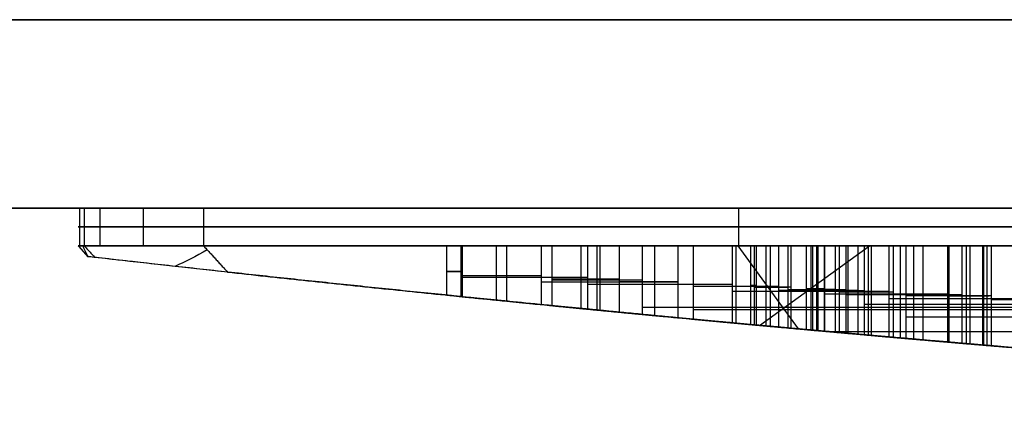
# Model space of a CAD drawing. Header units: millimetres. Extents: x -368 to 368, y -356 to 344.
# Tile 134 of 193: x -28.11 to -20.27, y -348.64 to -345.47. Entities that reach past the tile are written whole.
import ezdxf

# ---------------------------------------------------------------- set-up
doc = ezdxf.new("R2010")
doc.units = ezdxf.units.MM
doc.layers.add('Livello 01', color=7, linetype='Continuous')

# ---------------------------------------------------------------- blocks, each defined once
blk = doc.blocks.new('LOGOKGRANDE')
at = {"layer": 'Livello 01', "color": 7, "true_color": 0xffffff}
for p, q in [((286.863, 298.234, -0.15), (297.2765, 337.1739, -0.15)), ((292.2374, 316.6131, 0.6337), (293.1117, 321.6002)), ((294.0835, 318.0776, 0.3982), (293.4018, 315.5351, 0.3982)), ((292.0652, 317.6869), (292.5448, 317.6869, 0.6618)), ((292.0697, 317.7039, -0.3), (292.0697, 317.7039)), ((325.7983, 317.45, -0.3), (292.0018, 317.45, -0.3)), ((293.7426, 316.8064), (293.7426, 316.8064, 0.7673)), ((297.2511, 316.5959), (293.6862, 316.5959)), ((293.4018, 315.5351, 0.5671), (298.5556, 312.5496, 0.5671)), ((295.815, 312.7412, 0.4683), (293.0686, 314.3259, 0.4683)), ((292.3906, 311.7627, 0.3239), (291.7085, 309.2182, 0.3239)), ((293.7425, 310.9924, 0.3837), (293.7325, 310.958, 0.3837)), ((293.7375, 310.9752), (293.7375, 310.9752, 0.7669)), ((292.0495, 310.4905), (292.0495, 310.4905, 0.6164)), ((295.5593, 310.2796), (291.993, 310.2796)), ((291.7085, 309.2182, 0.5078), (296.8624, 306.2334, 0.5078)), ((291.3033, 307.7051, 0.2732), (290.5837, 305.0183, 0.2732)), ((296.4589, 304.7279, 0.4928), (291.3033, 307.7051, 0.4928)), ((293.0833, 303.6427), (293.0833, 306.6772)), ((290.9435, 306.3617), (290.9435, 306.3617, 0.5117)), ((293.8811, 306.2165), (293.8811, 306.2165, 0.7792)), ((292.2097, 303.1469), (289.9229, 303.1469)), ((296.0355, 303.1469), (293.8133, 303.1469)), ((293.0833, 298.7884), (293.0833, 301.7179)), ((286.8955, 297.9566, 0.0869), (286.8224, 297.9005, 0.0067)), ((292.7801, 297.4753, 0.6829), (302.8508, 297.4753, 0.6829)), ((303.2189, 296.9971, -0.15), (287.8126, 296.9971, -0.15))]:
    blk.add_line(p, q, dxfattribs=at)
at = {"layer": 'Livello 01', "color": 7, "true_color": 0xffffff, "extrusion": (-0.598523, -0.459496, -0.656228)}
for centre, start, end in [((-61.0938, -269.4092, -308.7102), 119.35941, 129.1625), ((-61.0938, -269.4092, -308.7795), 49.47688, 64.96934)]:
    blk.add_arc(centre, 1.2, start, end, dxfattribs=at)
at = {"layer": 'Livello 01', "color": 7, "true_color": 0xffffff}
for points, degree in [([(297.2765, 337.1739), (286.863, 298.234)], 1), ([(286.863, 298.234, -0.3), (297.2765, 337.1739, -0.3)], 1), ([(294.0835, 318.0776), (293.4018, 315.5351)], 1), ([(294.0835, 318.0776, 0.7963), (294.0835, 318.0776)], 1), ([(294.713, 317.7097), (294.499, 317.8378), (294.2896, 317.9619), (294.0835, 318.0776)], 3), ([(294.0835, 318.0776, 0.4269), (294.2896, 317.9619, 0.4269), (294.499, 317.8378, 0.4269), (294.713, 317.7097, 0.4269)], 3), ([(293.4018, 315.5351), (293.4018, 315.5351, 0.7379)], 1), ([(293.4018, 315.5351), (298.5556, 312.5496)], 1), ([(293.0686, 314.3259), (292.977, 314.1833), (292.9015, 314.0413), (292.8385, 313.9035)], 3), ([(292.8385, 313.9035, 0.3564), (292.9015, 314.0413, 0.3564), (292.977, 314.1833, 0.3564), (293.0686, 314.3259, 0.3564)], 3), ([(293.0686, 314.3259), (293.0686, 314.3259, 0.7086)], 1), ([(295.815, 312.7412), (293.0686, 314.3259)], 1), ([(292.9428, 314.1129, 0.6975), (292.9428, 314.1129)], 1), ([(292.8385, 313.9035), (292.7768, 313.7633), (292.7272, 313.6245), (292.6896, 313.4849)], 3), ([(292.6896, 313.4849, 0.3461), (292.7272, 313.6245, 0.3461), (292.7768, 313.7633, 0.3461), (292.8385, 313.9035, 0.3461)], 3), ([(292.8385, 313.9035), (292.8385, 313.9035, 0.6882)], 1), ([(292.755, 313.694, 0.6807), (292.755, 313.694)], 1), ([(292.6896, 313.4849), (292.5632, 313.0106), (292.5839, 312.5703), (292.753, 312.1658)], 3), ([(292.753, 312.1658, 0.3423), (292.5839, 312.5703, 0.3423), (292.5632, 313.0106, 0.3423), (292.6896, 313.4849, 0.3423)], 3), ([(292.6896, 313.4849), (292.6896, 313.4849, 0.6748)], 1), ([(292.6105, 312.7992, 0.6677), (292.6105, 312.7992)], 1), ([(292.753, 312.1658), (292.753, 312.1658, 0.6805)], 1), ([(292.753, 312.1658), (292.9232, 311.7621), (293.2529, 311.37), (293.7425, 310.9924)], 3), ([(293.7425, 310.9924, 0.386), (293.2529, 311.37, 0.386), (292.9232, 311.7621, 0.386), (292.753, 312.1658, 0.386)], 3), ([(292.3906, 311.7627), (291.7085, 309.2182)], 1), ([(292.3906, 311.7627, 0.6477), (292.3906, 311.7627)], 1), ([(293.0193, 311.3941), (292.8068, 311.523), (292.5977, 311.6442), (292.3906, 311.7627)], 3), ([(292.3906, 311.7627, 0.3542), (292.5977, 311.6442, 0.3542), (292.8068, 311.523, 0.3542), (293.0193, 311.3941, 0.3542)], 3), ([(292.7029, 311.5823, 0.676), (292.7029, 311.5823)], 1), ([(293.128, 311.5693, 0.7139), (293.128, 311.5693)], 1), ([(293.0193, 311.3941), (293.0193, 311.3941, 0.7043)], 1), ([(293.7325, 310.958), (293.4707, 311.1206), (293.2326, 311.2666), (293.0193, 311.3941)], 3), ([(293.0193, 311.3941, 0.3855), (293.2326, 311.2666, 0.3855), (293.4707, 311.1206, 0.3855), (293.7325, 310.958, 0.3855)], 3), ([(293.3577, 311.1892, 0.734), (293.3577, 311.1892)], 1), ([(293.7425, 310.9924), (293.7325, 310.958)], 1), ([(293.7325, 310.958), (293.7325, 310.958, 0.7665)], 1), ([(293.7425, 310.9924), (293.7425, 310.9924, 0.7673)], 1), ([(291.7085, 309.2182), (291.7085, 309.2182, 0.5847)], 1), ([(291.7085, 309.2182), (296.8624, 306.2334)], 1), ([(290.5837, 305.0183), (291.3033, 307.7051)], 1), ([(291.3033, 307.7051), (291.3033, 307.7051, 0.5463)], 1), ([(291.3033, 307.7051), (296.4589, 304.7279)], 1), ([(290.5837, 305.0183), (290.5837, 305.0183, 0.4766)], 1), ([(291.1201, 304.7285), (290.8968, 304.8498), (290.718, 304.9456), (290.5837, 305.0183)], 3), ([(291.1201, 304.7285, 0.266), (290.8968, 304.8498, 0.266), (290.718, 304.9456, 0.266), (290.5837, 305.0183, 0.266)], 3), ([(290.8185, 304.8916, 0.4996), (290.8185, 304.8916)], 1), ([(291.1201, 304.7285), (291.1201, 304.7285, 0.5288)], 1), ([(291.5876, 304.475), (291.4987, 304.5253), (291.343, 304.608), (291.1201, 304.7285)], 3), ([(291.5876, 304.475, 0.2884), (291.4987, 304.5253, 0.2884), (291.343, 304.608, 0.2884), (291.1201, 304.7285, 0.2884)], 3), ([(291.4041, 304.5754, 0.5559), (291.4041, 304.5754)], 1), ([(290.4982, 304.1753), (290.7628, 304.4068), (291.1263, 304.5067), (291.5876, 304.475)], 3), ([(290.4982, 304.1753, 0.2884), (290.7628, 304.4068, 0.2884), (291.1263, 304.5067, 0.2884), (291.5876, 304.475, 0.2884)], 3), ([(291.5876, 304.475), (291.5876, 304.475, 0.5733)], 1), ([(290.9691, 304.4238, 0.5142), (290.9691, 304.4238)], 1), ([(289.8719, 302.9709), (290.0256, 303.5393), (290.2333, 303.9417), (290.4982, 304.1753)], 3), ([(289.8719, 302.9709, 0.2355), (290.0256, 303.5393, 0.2355), (290.2333, 303.9417, 0.2355), (290.4982, 304.1753, 0.2355)], 3), ([(290.4982, 304.1753), (290.4982, 304.1753, 0.4682)], 1), ([(290.1433, 303.6986, 0.4329), (290.1433, 303.6986)], 1), ([(292.9263, 303.6909), (292.762, 303.735), (292.6152, 303.7081), (292.4874, 303.6103)], 3), ([(292.9263, 303.6909, 0.3501), (292.762, 303.735, 0.3501), (292.6152, 303.7081, 0.3501), (292.4874, 303.6103, 0.3501)], 3), ([(292.6932, 303.7038, 0.6751), (292.6932, 303.7038)], 1), ([(293.85, 303.0983), (293.6443, 303.3836), (293.3363, 303.5806), (292.9263, 303.6909)], 3), ([(292.9263, 303.6909, 0.696), (292.9263, 303.6909)], 1), ([(293.85, 303.0983, 0.3906), (293.6443, 303.3836, 0.3906), (293.3363, 303.5806, 0.3906), (292.9263, 303.6909, 0.3906)], 3), ([(292.4874, 303.6103), (292.3596, 303.5138), (292.268, 303.3629), (292.2128, 303.159)], 3), ([(292.4874, 303.6103, 0.3302), (292.3596, 303.5138, 0.3302), (292.268, 303.3629, 0.3302), (292.2128, 303.159, 0.3302)], 3), ([(292.4874, 303.6103, 0.6566), (292.4874, 303.6103)], 1), ([(293.1131, 303.632, 0.7126), (293.1131, 301.7029, 0.7126)], 1), ([(292.3229, 303.4249, 0.6416), (292.3229, 303.4249)], 1), ([(293.4648, 303.4602, 0.7433), (293.4648, 303.4602)], 1), ([(292.2128, 303.159, 0.6315), (292.1666, 302.9848, 0.6272), (292.1493, 302.8008, 0.6256), (292.1932, 302.6257, 0.6297)], 3), ([(292.2128, 303.159), (292.1605, 302.9619), (292.1536, 302.7838), (292.1932, 302.6257)], 3), ([(292.2128, 303.159, 0.3176), (292.1605, 302.9619, 0.3176), (292.1536, 302.7838, 0.3176), (292.1932, 302.6257, 0.3176)], 3), ([(292.2128, 303.159, 0.6315), (292.2128, 303.159)], 1), ([(294.0222, 302.1585), (294.1135, 302.4982), (294.0563, 302.8124), (293.85, 303.0983)], 3), ([(293.85, 303.0983, 0.7765), (293.85, 303.0983)], 1), ([(294.0222, 302.1585, 0.3999), (294.1135, 302.4982, 0.3999), (294.0563, 302.8124, 0.3999), (293.85, 303.0983, 0.3999)], 3), ([(289.8605, 301.3937), (289.7076, 301.8443), (289.7114, 302.37), (289.8719, 302.9709)], 3), ([(289.8605, 301.3937, 0.204), (289.7076, 301.8443, 0.204), (289.7114, 302.37, 0.204), (289.8719, 302.9709, 0.204)], 3), ([(289.8719, 302.9709), (289.8719, 302.9709, 0.4056)], 1), ([(292.1685, 302.8777, 0.6274), (292.1685, 302.8777)], 1), ([(294.0477, 302.6486, 0.7933), (294.0477, 302.6486)], 1), ([(292.1932, 302.6257, 0.6297), (292.2374, 302.4483, 0.6337), (292.3408, 302.292, 0.6432), (292.4647, 302.1585, 0.6545)], 3), ([(292.1932, 302.6257), (292.1932, 302.6257, 0.6297)], 1), ([(292.1932, 302.6257), (292.2325, 302.4679), (292.3234, 302.3108), (292.4647, 302.1585)], 3), ([(292.1932, 302.6257, 0.3292), (292.2325, 302.4679, 0.3292), (292.3234, 302.3108, 0.3292), (292.4647, 302.1585, 0.3292)], 3), ([(292.2907, 302.39, 0.6386), (292.2907, 302.39)], 1), ([(289.7487, 302.1259, 0.3931), (289.7487, 302.1259)], 1), ([(292.4647, 302.1585, 0.6545), (292.5858, 302.0332, 0.6655), (292.7266, 301.9287, 0.6782), (292.874, 301.836, 0.6913)], 3), ([(292.4647, 302.1585, 0.6545), (292.4647, 302.1585)], 1), ([(292.4647, 302.1585), (292.5739, 302.0455), (292.7096, 301.9394), (292.874, 301.836)], 3), ([(292.4647, 302.1585, 0.3477), (292.5739, 302.0455, 0.3477), (292.7096, 301.9394, 0.3477), (292.874, 301.836, 0.3477)], 3), ([(293.7466, 301.7072), (293.8748, 301.7995), (293.9667, 301.9504), (294.0222, 302.1585)], 3), ([(293.7466, 301.7072, 0.3979), (293.8748, 301.7995, 0.3979), (293.9667, 301.9504, 0.3979), (294.0222, 302.1585, 0.3979)], 3), ([(294.0222, 302.1585, 0.7912), (294.0222, 302.1585)], 1), ([(292.6487, 301.9937, 0.6711), (292.6487, 301.9937)], 1), ([(293.9117, 301.8894, 0.7818), (293.9117, 301.8894)], 1), ([(292.874, 301.836, 0.6913), (293.0081, 301.7513, 0.7033), (293.149, 301.6746, 0.7158), (293.3022, 301.6328, 0.7292)], 3), ([(292.874, 301.836, 0.6913), (292.874, 301.836)], 1), ([(292.874, 301.836), (293.0386, 301.732), (293.1809, 301.6659), (293.3022, 301.6328)], 3), ([(292.874, 301.836, 0.3668), (293.0386, 301.732, 0.3668), (293.1809, 301.6659, 0.3668), (293.3022, 301.6328, 0.3668)], 3), ([(293.1044, 301.7078, 0.7118), (293.1044, 301.7078)], 1), ([(293.3022, 301.6328), (293.4693, 301.5887), (293.6174, 301.6128), (293.7466, 301.7072)], 3), ([(293.3022, 301.6328, 0.3861), (293.4693, 301.5887, 0.3861), (293.6174, 301.6128, 0.3861), (293.7466, 301.7072, 0.3861)], 3), ([(293.7466, 301.7072, 0.7677), (293.7466, 301.7072)], 1), ([(293.3022, 301.6328, 0.7292), (293.3022, 301.6328)], 1), ([(293.5386, 301.6181, 0.7497), (293.5386, 301.6181)], 1), ([(289.8605, 301.3937), (289.8605, 301.3937, 0.4045)], 1), ([(290.8693, 300.0308), (290.3494, 300.489), (290.0125, 300.9438), (289.8605, 301.3937)], 3), ([(290.8693, 300.0308, 0.2538), (290.3494, 300.489, 0.2538), (290.0125, 300.9438, 0.2538), (289.8605, 301.3937, 0.2538)], 3), ([(290.2269, 300.7153, 0.4413), (290.2269, 300.7153)], 1), ([(292.0203, 299.2488, 0.6137), (291.6102, 299.468, 0.5758), (291.221, 299.7262, 0.5387), (290.8693, 300.0308, 0.5045)], 3), ([(290.8693, 300.0308), (290.8693, 300.0308, 0.5045)], 1), ([(292.0203, 299.2488), (291.582, 299.483), (291.1979, 299.7462), (290.8693, 300.0308)], 3), ([(292.0203, 299.2488, 0.3087), (291.582, 299.483, 0.3087), (291.1979, 299.7462, 0.3087), (290.8693, 300.0308, 0.3087)], 3), ([(291.4037, 299.6209, 0.5559), (291.4037, 299.6209)], 1), ([(293.2664, 298.7348, 0.726), (292.8314, 298.8521, 0.6879), (292.4166, 299.0345, 0.6504), (292.0203, 299.2488, 0.6137)], 3), ([(292.0203, 299.2488), (292.0203, 299.2488, 0.6137)], 1), ([(293.2664, 298.7348), (292.8757, 298.8402), (292.4599, 299.0111), (292.0203, 299.2488)], 3), ([(293.2664, 298.7348, 0.3652), (292.8757, 298.8402, 0.3652), (292.4599, 299.0111, 0.3652), (292.0203, 299.2488, 0.3652)], 3), ([(292.6617, 298.9422, 0.6723), (292.6617, 298.9422)], 1), ([(294.6186, 298.8457), (294.2623, 298.6259), (293.8124, 298.5887), (293.2664, 298.7348)], 3), ([(294.6186, 298.8457, 0.423), (294.2623, 298.6259, 0.423), (293.8124, 298.5887, 0.423), (293.2664, 298.7348, 0.423)], 3), ([(293.2664, 298.7348), (293.2664, 298.7348, 0.726)], 1), ([(294.0136, 298.653, 0.7904), (294.0136, 298.653)], 1), ([(286.863, 298.234), (286.9477, 298.299, 0.0928)], 1), ([(286.9477, 298.299, 0.0928), (286.9151, 298.1872, 0.0891), (286.8955, 298.0734, 0.0869), (286.8955, 297.9566, 0.0869)], 3), ([(286.863, 298.234, -0.3), (286.863, 298.234)], 1), ([(286.8955, 297.9566, 0.0869), (286.8162, 297.8958)], 1), ([(286.8266, 297.747, -0.3), (286.8266, 297.747)], 1), ([(286.9899, 297.3484), (286.9899, 297.3484, -0.3)], 1), ([(287.3327, 297.0877, -0.3), (287.3327, 297.0877)], 1), ([(287.8126, 296.9971), (288.0039, 297.1439, 0.2097)], 1), ([(287.8126, 296.9971), (303.2189, 296.9971)], 1), ([(303.2189, 296.9971, -0.3), (287.8126, 296.9971, -0.3)], 1), ([(287.8126, 296.9971, -0.3), (287.8126, 296.9971)], 1)]:
    blk.add_open_spline(points, degree=degree, dxfattribs=at)
for points, weights, degree in [([(297.8608, 336.4128, 1.0869), (294.2162, 323.4707, 0.8338), (290.578, 310.7641, 0.5023), (286.9477, 298.299, 0.0928)], [1, 0.999846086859, 0.999846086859, 1], 3), ([(293.4018, 315.5351, 0.7379), (293.629, 316.3825, 0.7577), (293.8562, 317.23, 0.7771), (294.0835, 318.0776, 0.7963)], [1, 0.999999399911, 0.999999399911, 1], 3), ([(293.9031, 317.4046, 0.781), (293.1834, 317.4046, 0.7198), (292.464, 317.4046, 0.6544)], [0.997067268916, 0.997184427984, 0.997309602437], 2), ([(298.5556, 312.5496, 1.1343), (296.8364, 313.5455, 1.0195), (295.1183, 314.5407, 0.8874), (293.4018, 315.5351, 0.7379)], [1, 0.999965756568, 0.999965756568, 1], 3), ([(293.0686, 314.3259, 0.7086), (293.9837, 313.7979, 0.7895), (294.8992, 313.2696, 0.8655), (295.815, 312.7412, 0.9366)], [1, 0.999990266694, 0.999990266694, 1], 3), ([(291.7085, 309.2182, 0.5847), (291.9358, 310.0663, 0.606), (292.1632, 310.9145, 0.627), (292.3906, 311.7627, 0.6477)], [1, 0.99999939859, 0.99999939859, 1], 3), ([(293.7325, 310.958, 0.7665), (293.7375, 310.9752, 0.7669), (293.7425, 310.9924, 0.7673)], [1, 0.999999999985, 1], 2), ([(296.8624, 306.2334, 1.0156), (295.143, 307.2291, 0.8894), (293.425, 308.2241, 0.7457), (291.7085, 309.2182, 0.5847)], [1, 0.999965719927, 0.999965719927, 1], 3), ([(290.5837, 305.0183, 0.4766), (290.8235, 305.9138, 0.5002), (291.0634, 306.8094, 0.5234), (291.3033, 307.7051, 0.5463)], [1, 0.999999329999, 0.999999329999, 1], 3), ([(291.3033, 307.7051, 0.5463), (293.0204, 306.7136, 0.7102), (294.7389, 305.7211, 0.8567), (296.4589, 304.7279, 0.9857)], [1, 0.999965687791, 0.999965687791, 1], 3), ([(294.0452, 302.6615, 0.7931), (293.1149, 302.6615, 0.7144), (292.1851, 302.6615, 0.6289)], [0.999995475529, 0.999988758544, 0.999995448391], 2), ([(286.9899, 297.3484, -0.3), (286.8139, 297.5776, -0.3), (286.7698, 297.8855, -0.3), (286.863, 298.234, -0.3)], [1, 0.958747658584, 0.958747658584, 1], 3), ([(286.863, 298.234), (286.8319, 298.1177), (286.8162, 298.0044), (286.8162, 297.8958)], [1, 0.99518252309, 0.99518252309, 1], 3), ([(286.9899, 297.3484, -0.15), (286.8139, 297.5776, -0.15), (286.7698, 297.8855, -0.15), (286.863, 298.234, -0.15)], [1, 0.958747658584, 0.958747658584, 1], 3), ([(288.0039, 297.1439, 0.2097), (292.8186, 297.51, 0.7326), (297.6461, 297.7799, 1.118), (302.4828, 297.9535, 1.3659)], [1, 0.999729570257, 0.999729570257, 1], 3), ([(286.8162, 297.8958), (286.8162, 297.6837), (286.8752, 297.4979), (286.9899, 297.3484)], [1, 0.981932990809, 0.981932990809, 1], 3), ([(287.8126, 296.9971, -0.3), (287.4519, 296.9971, -0.3), (287.1659, 297.1192, -0.3), (286.9899, 297.3484, -0.3)], [1, 0.958747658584, 0.958747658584, 1], 3), ([(286.9899, 297.3484), (287.1659, 297.1192), (287.4519, 296.9971), (287.8126, 296.9971)], [1, 0.958747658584, 0.958747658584, 1], 3), ([(287.8126, 296.9971, -0.15), (287.4519, 296.9971, -0.15), (287.1659, 297.1192, -0.15), (286.9899, 297.3484, -0.15)], [1, 0.958747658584, 0.958747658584, 1], 3)]:
    blk.add_rational_spline(points, weights, degree=degree, dxfattribs=at)
for points, knots in [([(294.0835, 318.0776, 0.7963), (294.1377, 318.0471, 0.8009), (294.1918, 318.0164, 0.8055), (294.2456, 317.9853, 0.81), (294.2995, 317.9543, 0.8145), (294.3533, 317.923, 0.819), (294.4069, 317.8915, 0.8234), (294.5092, 317.8314, 0.8319), (294.6112, 317.7707, 0.8403), (294.713, 317.7097, 0.8487)], [-0.7309756, -0.7309756, -0.7309756, -0.7309756, -0.5439289, -0.5439289, -0.5439289, -0.3568843, -0.3568843, -0.3568843, 0, 0, 0, 0]), ([(292.8385, 313.9035, 0.6882), (292.8561, 313.942, 0.6897), (292.8744, 313.9803, 0.6914), (292.8934, 314.0181, 0.6931), (292.9124, 314.056, 0.6948), (292.9321, 314.0935, 0.6965), (292.9525, 314.1306, 0.6983), (292.9889, 314.197, 0.7016), (293.0277, 314.2622, 0.705), (293.0686, 314.3259, 0.7086)], [0, 0, 0, 0, 0.1271814, 0.1271814, 0.1271814, 0.2543653, 0.2543653, 0.2543653, 0.4818973, 0.4818973, 0.4818973, 0.4818973]), ([(292.6896, 313.4849, 0.6748), (292.6996, 313.5219, 0.6757), (292.7104, 313.5587, 0.6767), (292.7219, 313.5952, 0.6777), (292.7334, 313.6317, 0.6788), (292.7456, 313.668, 0.6799), (292.7586, 313.704, 0.681), (292.7829, 313.7714, 0.6832), (292.8096, 313.838, 0.6856), (292.8385, 313.9035, 0.6882)], [-0.4449393, -0.4449393, -0.4449393, -0.4449393, -0.3300126, -0.3300126, -0.3300126, -0.2150902, -0.2150902, -0.2150902, 0, 0, 0, 0]), ([(292.753, 312.1658, 0.6805), (292.666, 312.3739, 0.6727), (292.6179, 312.5972, 0.6684), (292.6013, 313.0421, 0.6669), (292.6316, 313.2673, 0.6696), (292.6896, 313.4849, 0.6748)], [0, 0, 0, 0, 0.675953, 0.675953, 1.351907, 1.351907, 1.351907, 1.351907]), ([(293.7425, 310.9924, 0.7673), (293.5374, 311.1506, 0.7497), (293.3434, 311.3237, 0.7328), (293.0013, 311.712, 0.7027), (292.8542, 311.9259, 0.6896), (292.753, 312.1658, 0.6805)], [0, 0, 0, 0, 0.779492, 0.779492, 1.558983, 1.558983, 1.558983, 1.558983]), ([(292.3906, 311.7627, 0.6477), (292.4444, 311.732, 0.6526), (292.4981, 311.7011, 0.6575), (292.5517, 311.6701, 0.6624), (292.6054, 311.6391, 0.6672), (292.659, 311.608, 0.6721), (292.7124, 311.5767, 0.6769), (292.8152, 311.5166, 0.6861), (292.9175, 311.4558, 0.6952), (293.0193, 311.3941, 0.7043)], [0, 0, 0, 0, 0.1864239, 0.1864239, 0.1864239, 0.3728485, 0.3728485, 0.3728485, 0.7310369, 0.7310369, 0.7310369, 0.7310369]), ([(293.0193, 311.3941, 0.7043), (293.0853, 311.3547, 0.7101), (293.1511, 311.315, 0.7159), (293.2168, 311.2751, 0.7217), (293.2825, 311.2353, 0.7275), (293.348, 311.1952, 0.7332), (293.4135, 311.155, 0.7389), (293.52, 311.0896, 0.7482), (293.6263, 311.0239, 0.7573), (293.7325, 310.958, 0.7665)], [0, 0, 0, 0, 0.2311621, 0.2311621, 0.2311621, 0.462323, 0.462323, 0.462323, 0.8382576, 0.8382576, 0.8382576, 0.8382576]), ([(291.1201, 304.7285, 0.5288), (291.0644, 304.7588, 0.5234), (291.0088, 304.7889, 0.518), (290.9531, 304.819, 0.5126), (290.8916, 304.8523, 0.5067), (290.83, 304.8855, 0.5007), (290.7684, 304.9186, 0.4947), (290.7068, 304.9518, 0.4887), (290.6452, 304.985, 0.4826), (290.5837, 305.0183, 0.4766)], [0, 0, 0, 0, 0.19054, 0.19054, 0.19054, 0.4012083, 0.4012083, 0.4012083, 0.6118769, 0.6118769, 0.6118769, 0.6118769]), ([(291.5876, 304.475, 0.5733), (291.5326, 304.5061, 0.5681), (291.477, 304.536, 0.5628), (291.4214, 304.566, 0.5576), (291.3712, 304.5931, 0.5528), (291.321, 304.6202, 0.548), (291.2707, 304.6472, 0.5432), (291.2205, 304.6743, 0.5384), (291.1703, 304.7014, 0.5336), (291.1201, 304.7285, 0.5288)], [0, 0, 0, 0, 0.1900927, 0.1900927, 0.1900927, 0.3619001, 0.3619001, 0.3619001, 0.5337075, 0.5337075, 0.5337075, 0.5337075]), ([(290.4982, 304.1753, 0.4682), (290.6453, 304.3039, 0.4827), (290.8243, 304.3894, 0.5002), (291.1977, 304.4799, 0.5363), (291.3939, 304.4883, 0.555), (291.5876, 304.475, 0.5733)], [0, 0, 0, 0, 0.58662, 0.58662, 1.17324, 1.17324, 1.17324, 1.17324]), ([(289.8719, 302.9709, 0.4056), (289.9319, 303.1929, 0.4117), (290.0052, 303.4118, 0.4191), (290.2022, 303.8259, 0.4388), (290.325, 304.0225, 0.4511), (290.4982, 304.1753, 0.4682)], [0, 0, 0, 0, 0.691886, 0.691886, 1.383772, 1.383772, 1.383772, 1.383772]), ([(292.9263, 303.6909, 0.696), (292.8512, 303.711, 0.6893), (292.7725, 303.7177, 0.6823), (292.6212, 303.6912, 0.6687), (292.5494, 303.6577, 0.6622), (292.4874, 303.6103, 0.6566)], [0, 0, 0, 0, 0.2346609, 0.2346609, 0.4693218, 0.4693218, 0.4693218, 0.4693218]), ([(293.85, 303.0983, 0.7765), (293.7399, 303.251, 0.7671), (293.5982, 303.3784, 0.755), (293.2827, 303.5726, 0.7275), (293.1071, 303.6423, 0.7121), (292.9263, 303.6909, 0.696)], [0, 0, 0, 0, 0.564151, 0.564151, 1.128301, 1.128301, 1.128301, 1.128301]), ([(292.4874, 303.6103, 0.6566), (292.4154, 303.5559, 0.65), (292.3572, 303.4852, 0.6447), (292.2684, 303.3306, 0.6366), (292.2363, 303.2459, 0.6336), (292.2128, 303.159, 0.6315)], [0, 0, 0, 0, 0.2706855, 0.2706855, 0.5413711, 0.5413711, 0.5413711, 0.5413711]), ([(294.0222, 302.1585, 0.7912), (294.0653, 302.3189, 0.7948), (294.0773, 302.4874, 0.7958), (294.0328, 302.7298, 0.792), (294.0075, 302.8099, 0.7899), (293.9405, 302.9598, 0.7842), (293.8985, 303.0311, 0.7807), (293.85, 303.0983, 0.7765)], [0, 0, 0, 0, 0.4978497, 0.4978497, 0.7467745, 0.7467745, 0.9956993, 0.9956993, 0.9956993, 0.9956993]), ([(289.8605, 301.3937, 0.4045), (289.7744, 301.6473, 0.3958), (289.7422, 301.9152, 0.3925), (289.7571, 302.4491, 0.394), (289.8029, 302.7127, 0.3986), (289.8719, 302.9709, 0.4056)], [0, 0, 0, 0, 0.803413, 0.803413, 1.606826, 1.606826, 1.606826, 1.606826]), ([(293.7466, 301.7072, 0.7677), (293.8201, 301.7601, 0.774), (293.8786, 301.831, 0.779), (293.9673, 301.9861, 0.7865), (293.999, 302.0713, 0.7892), (294.0222, 302.1585, 0.7912)], [0, 0, 0, 0, 0.27143, 0.27143, 0.5428599, 0.5428599, 0.5428599, 0.5428599]), ([(293.3022, 301.6328, 0.7292), (293.378, 301.6128, 0.7358), (293.4572, 301.6054, 0.7427), (293.6102, 301.6292, 0.756), (293.6832, 301.6609, 0.7622), (293.7466, 301.7072, 0.7677)], [0, 0, 0, 0, 0.2362451, 0.2362451, 0.4724903, 0.4724903, 0.4724903, 0.4724903]), ([(290.8693, 300.0308, 0.5045), (290.6546, 300.22, 0.4837), (290.4525, 300.4241, 0.4637), (290.1012, 300.8752, 0.4288), (289.9526, 301.1209, 0.4138), (289.8605, 301.3937, 0.4045)], [0, 0, 0, 0, 0.86161, 0.86161, 1.723219, 1.723219, 1.723219, 1.723219]), ([(294.6186, 298.8457, 0.8409), (294.5185, 298.784, 0.8327), (294.4123, 298.7374, 0.8239), (294.1881, 298.6724, 0.8052), (294.0722, 298.6548, 0.7954), (293.7257, 298.6384, 0.766), (293.492, 298.6744, 0.7458), (293.2664, 298.7348, 0.726)], [0, 0, 0, 0, 0.351458, 0.351458, 0.702917, 0.702917, 1.405834, 1.405834, 1.405834, 1.405834]), ([(288.0039, 297.1439, 0.2097), (287.8732, 297.134, 0.1955), (287.7433, 297.1371, 0.1813), (287.4856, 297.1819, 0.1529), (287.3602, 297.2236, 0.139), (287.1365, 297.3629, 0.1141), (287.0428, 297.4608, 0.1035), (286.9528, 297.6341, 0.0934), (286.9304, 297.6973, 0.0909), (286.902, 297.8252, 0.0876), (286.8955, 297.8904, 0.0869), (286.8955, 297.9566, 0.0869)], [-1.584623, -1.584623, -1.584623, -1.584623, -1.188467, -1.188467, -0.792311, -0.792311, -0.396156, -0.396156, -0.198078, -0.198078, 0, 0, 0, 0])]:
    blk.add_open_spline(points, degree=3, knots=knots, dxfattribs=at)

msp = doc.modelspace()

# ---------------------------------------------------------------- linework, layer by layer
at = {"layer": 'Livello 01'}
for p, q in [((-43, -345.4696, -283.7304), (43, -345.4696, -283.7304)), ((-43, -346.9696, -283.7304), (43, -346.9696, -283.7304))]:
    msp.add_line(p, q, dxfattribs=at)
for points in [[(-43, -345.4696, -553.2304), (43, -345.4696, -553.2304)], [(43, -345.4696, -14.2304), (-43, -345.4696, -14.2304)], [(-43, -346.9696, -553.2304), (43, -346.9696, -553.2304)], [(43, -346.9696, -14.2304), (-43, -346.9696, -14.2304)]]:
    msp.add_open_spline(points, degree=1, dxfattribs=at)

# ---------------------------------------------------------------- block references
at = {"layer": 'Livello 01', "extrusion": (0, -1, -5.55112e-16)}
msp.add_blockref('LOGOKGRANDE', (-314.456, -601.7373, 347.2696), dxfattribs=at)

doc.saveas('drawing.dxf')
